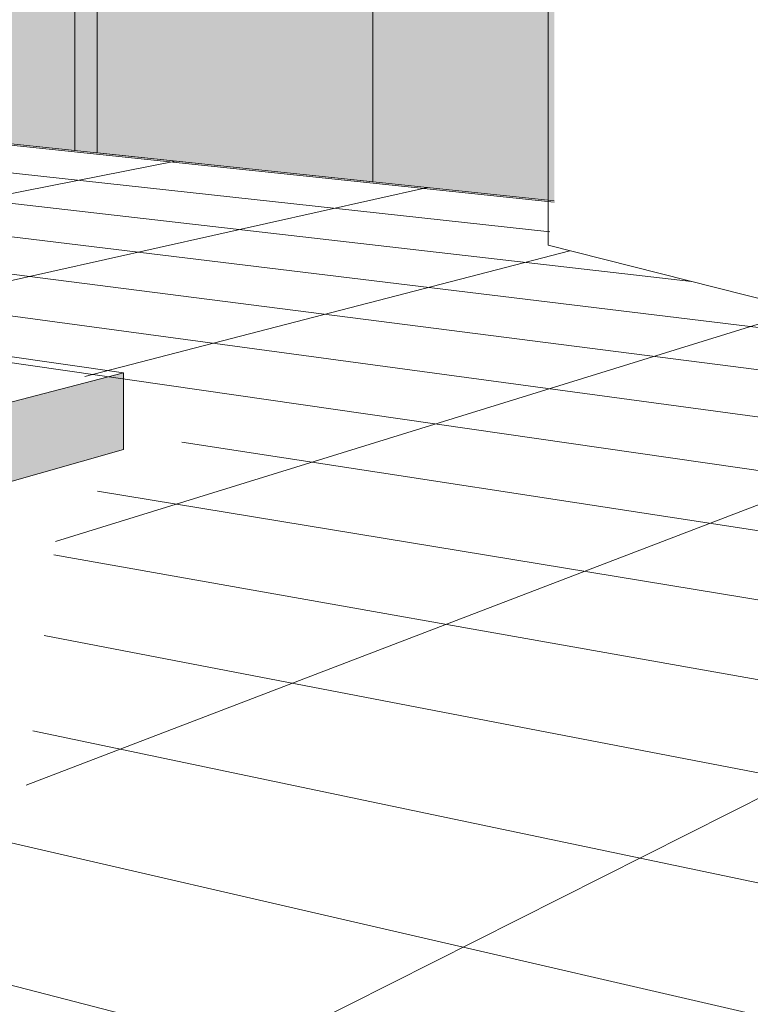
# Model space of a CAD drawing. Header units: metres. Extents: x -1.7 to 80, y -8.6 to 1.8.
# Tile 69 of 79: x 79.94051 to 79.94595, y 1.7393 to 1.74663. Entities that reach past the tile are written whole.
import ezdxf

# ---------------------------------------------------------------- set-up
doc = ezdxf.new("R2010")
doc.units = ezdxf.units.M
for name, color, linetype, lineweight in [('A-FLOR', 192, 'Continuous', 9), ('A-FLOR-PATT', 8, 'Continuous', 9), ('A-GENM', 13, 'Continuous', 18), ('A-MASS', 70, 'Continuous', 9), ('A-WALL', 5, 'Continuous', 18)]:
    doc.layers.add(name, color=color, linetype=linetype, lineweight=lineweight)

# ---------------------------------------------------------------- blocks, each defined once
blk = doc.blocks.new('FP_5-paginação RESTAURANTE-BALCÃO DISTRIBUIÇÃO')
at = {"layer": 'A-FLOR-PATT'}
for p, q in [((-4.0618185, 1.7452753), (-4.0687508, 1.7460004)), ((-4.0618496, 1.745053), (-4.0687695, 1.7458115)), ((-4.0607939, 1.7446834), (-4.0687901, 1.7456038)), ((-4.0646383, 1.7455801), (-4.0678395, 1.744953)), ((-4.0586609, 1.7441442), (-4.0688128, 1.7453744)), ((-4.0627611, 1.7453842), (-4.0664649, 1.7445577)), ((-4.0574215, 1.7436593), (-4.0688423, 1.7451203)), ((-4.0617019, 1.7449129), (-4.0653149, 1.7439764)), ((-4.0574829, 1.7432932), (-4.0664784, 1.744512)), ((-4.0599572, 1.7444719), (-4.0655341, 1.7427477)), ((-4.0575517, 1.7428824), (-4.0665101, 1.7441722)), ((-4.0578814, 1.7439472), (-4.065752, 1.7409329)), ((-4.0576295, 1.7424179), (-4.0645923, 1.7434875)), ((-4.0557361, 1.7415621), (-4.0652199, 1.7431236)), ((-4.0550333, 1.7407854), (-4.0655458, 1.7426499)), ((-4.0574497, 1.7422662), (-4.0727032, 1.7345923)), ((-4.0551711, 1.74004), (-4.0656181, 1.7420482)), ((-4.0553331, 1.7391635), (-4.0657032, 1.7413391)), ((-4.0555264, 1.7381178), (-4.0660579, 1.7405495)), ((-4.055761, 1.7368487), (-4.0676824, 1.7399094))]:
    blk.add_line(p, q, dxfattribs=at)

msp = doc.modelspace()

# ---------------------------------------------------------------- hatches: boundary and pattern name
at = {"layer": 'A-GENM'}
msp.add_hatch(color=256, dxfattribs=at).paths.add_polyline_path([(79.9388257, 1.7427323), (79.9412794, 1.7434343), (79.9412794, 1.7440052), (79.9388257, 1.7433643), (79.9388257, 1.7431019)], flags=0)
at = {"layer": 'A-WALL'}
h = msp.add_hatch(color=256, dxfattribs=at)
h.paths.add_polyline_path([(79.9444901, 1.7452857), (79.9444901, 1.7472553), (79.9443575, 1.7472734), (79.9443575, 1.7475604), (79.9449784, 1.7475554), (79.9449784, 1.7552083), (79.9448684, 1.7551804), (79.9375101, 1.7543435), (79.9375101, 1.7509721), (79.937737, 1.750976), (79.937737, 1.7468822), (79.9379514, 1.7468648), (79.9379514, 1.7465663), (79.937737, 1.7465364), (79.937737, 1.7459905), (79.9425532, 1.7454878)], flags=0)
h.paths.add_polyline_path([(79.9375301, 1.746899), (79.9375286, 1.7507976), (79.9375101, 1.7507972), (79.9375101, 1.7469007), (79.9375135, 1.7469004)], flags=0)

# ---------------------------------------------------------------- linework, layer by layer
at = {"layer": 'A-GENM', "lineweight": 9}
for p, q in [((79.9444436, 1.7449538), (79.9444436, 1.7472606)), ((79.9489132, 1.743824), (79.9444436, 1.7449538)), ((79.9412794, 1.7440052), (79.9393644, 1.7442788)), ((79.9388257, 1.7433643), (79.9412794, 1.7440052)), ((79.9412794, 1.7434343), (79.9412794, 1.7440052)), ((79.9412794, 1.7434343), (79.9388257, 1.7427323))]:
    msp.add_line(p, q, dxfattribs=at)
at = {"layer": 'A-MASS'}
for p, q in [((79.9409169, 1.7456586), (79.9409169, 1.7510683)), ((79.941084, 1.7510726), (79.941084, 1.7456412)), ((79.9431383, 1.7454267), (79.9431383, 1.7511254)), ((79.9390612, 1.7458523), (79.9409169, 1.7456586)), ((79.941084, 1.7456412), (79.9431383, 1.7454267))]:
    msp.add_line(p, q, dxfattribs=at)
at = {"layer": 'A-WALL', "lineweight": 9}
msp.add_line((79.937737, 1.7459905), (79.9444901, 1.7452857), dxfattribs=at)

# ---------------------------------------------------------------- block references
at = {"layer": 'A-FLOR'}
msp.add_blockref('FP_5-paginação RESTAURANTE-BALCÃO DISTRIBUIÇÃO', (84.0063071, 0), dxfattribs=at)

doc.saveas('drawing.dxf')
